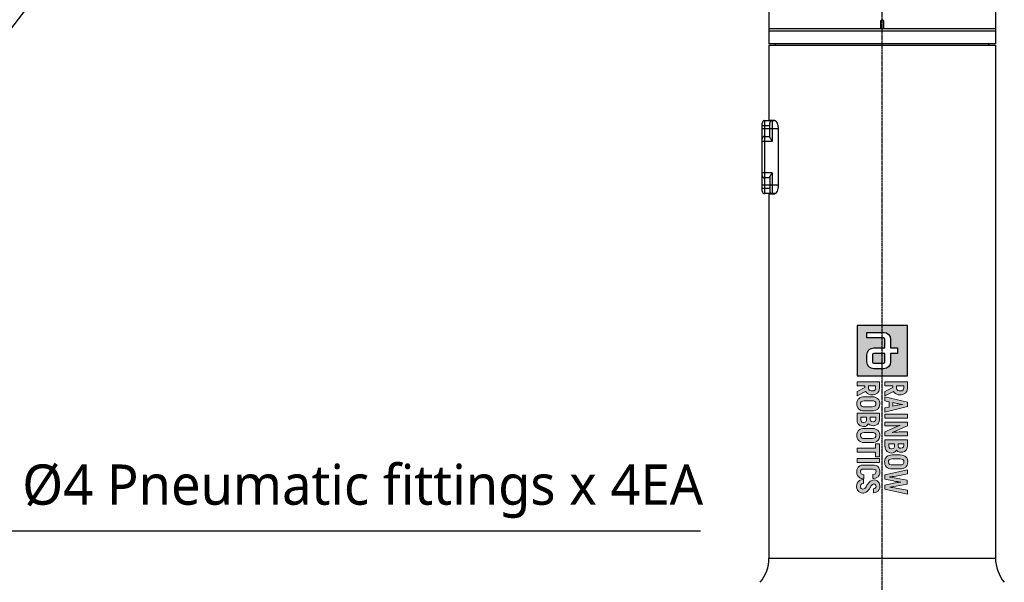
# Model space of a CAD drawing. Header units: millimetres. Extents: x 0 to 4378, y 0 to 2376.
# Tile 169 of 229: x 1936 to 2327, y 1369 to 1593. Entities that reach past the tile are written whole.
import ezdxf

# ---------------------------------------------------------------- set-up
doc = ezdxf.new("R2010")
doc.units = ezdxf.units.MM
doc.header["$LTSCALE"] = 0.2
doc.linetypes.add('CENTER2', pattern=[1.125, 0.75, -0.125, 0.125, -0.125])
doc.layers.add('02_Center Line', color=1, linetype='CENTER2')
doc.styles.add('Rainbow-5.0 Style', font='malgunsl.ttf')
doc.dimstyles.new('Rainbow-5.0 Style', dxfattribs={"dimtxt": 4, "dimasz": 2.5, "dimexe": 1, "dimexo": 1, "dimgap": 1, "dimtad": 1, "dimdsep": 46, "dimtxsty": 'Rainbow-5.0 Style', "dimcen": 0, "dimclrd": 251, "dimclre": 251, "dimclrt": 7, "dimazin": 3, "dimtp": 0.1, "dimtm": 0.1, "dimtfac": 0.61, "dimtmove": 0, "dimatfit": 3, "dimfxl": 1, "dimlwd": -1, "dimlwe": -1, "dimarcsym": 1})

# ---------------------------------------------------------------- blocks, each defined once
blk = doc.blocks.new('A$C6aa9fa92')
h = blk.add_hatch(color=256)
h.dxf.hatch_style = 1
h.paths.add_polyline_path([(7.59, 0), (0, 0), (0, -7.59), (7.59, -7.59)])
edge = h.paths.add_edge_path(flags=16)
edge.add_spline(control_points=[(5.48, -2.53), (6.07, -2.53), (6.54, -3), (6.54, -3.59)], knot_values=[19, 19, 19, 19, 20, 20, 20, 20], degree=3, periodic=0)
edge.add_line((6.54, -3.59), (6.54, -5.06))
edge.add_spline(control_points=[(6.54, -5.06), (6.54, -5.65), (6.07, -6.12), (5.48, -6.12)], knot_values=[4, 4, 4, 4, 5, 5, 5, 5], degree=3, periodic=0)
edge.add_line((5.48, -6.12), (4.43, -6.12))
edge.add_spline(control_points=[(4.43, -6.12), (3.85, -6.12), (3.38, -5.65), (3.38, -5.06)], knot_values=[6, 6, 6, 6, 7, 7, 7, 7], degree=3, periodic=0)
edge.add_line((3.38, -5.06), (3.38, -3.38))
edge.add_line((3.38, -3.38), (2.11, -3.38))
edge.add_spline(control_points=[(2.11, -3.38), (1.99, -3.38), (1.9, -3.47), (1.9, -3.59)], knot_values=[9, 9, 9, 9, 10, 10, 10, 10], degree=3, periodic=0)
edge.add_line((1.9, -3.59), (1.9, -6.12))
edge.add_line((1.9, -6.12), (1.05, -6.12))
edge.add_line((1.05, -6.12), (1.05, -3.59))
edge.add_spline(control_points=[(1.05, -3.59), (1.05, -3), (1.53, -2.53), (2.11, -2.53)], knot_values=[13, 13, 13, 13, 14, 14, 14, 14], degree=3, periodic=0)
edge.add_line((2.11, -2.53), (3.38, -2.53))
edge.add_line((3.38, -2.53), (3.38, -1.48))
edge.add_line((3.38, -1.48), (4.22, -1.48))
edge.add_line((4.22, -1.48), (4.22, -2.53))
edge.add_line((4.22, -2.53), (5.48, -2.53))
edge = h.paths.add_edge_path(flags=0)
edge.add_spline(control_points=[(5.48, -3.38), (5.6, -3.38), (5.7, -3.47), (5.7, -3.59)], knot_values=[6, 6, 6, 6, 7, 7, 7, 7], degree=3, periodic=0)
edge.add_line((5.7, -3.59), (5.7, -5.06))
edge.add_spline(control_points=[(5.7, -5.06), (5.7, -5.18), (5.6, -5.27), (5.48, -5.27)], knot_values=[4, 4, 4, 4, 5, 5, 5, 5], degree=3, periodic=0)
edge.add_line((5.48, -5.27), (4.43, -5.27))
edge.add_spline(control_points=[(4.43, -5.27), (4.31, -5.27), (4.22, -5.18), (4.22, -5.06)], knot_values=[2, 2, 2, 2, 3, 3, 3, 3], degree=3, periodic=0)
edge.add_line((4.22, -5.06), (4.22, -3.38))
edge.add_line((4.22, -3.38), (5.48, -3.38))
at = {"ltscale": 2.5}
h = blk.add_hatch(color=256, dxfattribs=at)
h.dxf.hatch_style = 1
h.paths.add_polyline_path([(10.78, -3.38), (11.4, -3.38), (11.53, -2.76), (12.32, -2.76), (12.45, -3.38), (13.07, -3.38), (12.24, 0), (11.61, 0)])
h.paths.add_polyline_path([(11.65, -2.2), (11.8, -1.48), (11.83, -1.29), (11.88, -1.04), (11.92, -0.69), (11.95, -0.87), (12, -1.18), (12.04, -1.42), (12.06, -1.57), (12.2, -2.2)], flags=16)
h.paths.add_polyline_path([(13.39, -3.38), (13.98, -3.38), (13.98, 0), (13.39, 0)])
h.paths.add_polyline_path([(15.17, -2.35), (15.16, -2.1), (15.16, -1.85), (15.14, -1.6), (15.12, -1.35), (15.1, -1.1), (15.11, -1.09), (15.12, -1.12), (15.18, -1.28), (15.28, -1.54), (15.42, -1.91), (16.07, -3.38), (16.66, -3.38), (16.66, 0), (16.08, 0), (16.08, -1.03), (16.08, -1.25), (16.09, -1.49), (16.11, -1.74), (16.13, -2), (16.16, -2.32), (16.12, -2.21), (16.02, -1.95), (15.96, -1.79), (15.87, -1.59), (15.17, 0), (14.59, 0), (14.59, -3.38), (15.17, -3.38)])
h.paths.add_polyline_path([(17.26, -3.38), (18.27, -3.38), (18.33, -3.37), (18.58, -3.33), (18.8, -3.25), (18.99, -3.1), (19.02, -3.07), (19.15, -2.87), (19.23, -2.65), (19.26, -2.39), (19.23, -2.17), (19.15, -1.94), (19.03, -1.79), (18.83, -1.64), (18.88, -1.6), (19.02, -1.42), (19.11, -1.2), (19.14, -0.94), (19.14, -0.93), (19.11, -0.67), (19.03, -0.45), (18.89, -0.26), (18.72, -0.12), (18.5, -0.03), (18.24, 0), (17.26, 0)])
h.paths.add_polyline_path([(17.85, -2.82), (17.85, -1.94), (18.29, -1.94), (18.53, -2.05), (18.59, -2.14), (18.66, -2.42), (18.58, -2.65), (18.43, -2.77), (18.18, -2.82)], flags=16)
h.paths.add_polyline_path([(17.85, -1.39), (17.85, -0.56), (18.16, -0.56), (18.34, -0.59), (18.49, -0.73), (18.54, -0.97), (18.51, -1.18), (18.38, -1.33), (18.17, -1.39)], flags=16)
h.paths.add_polyline_path([(20.61, -3.43), (20.75, -3.42), (21, -3.38), (21.21, -3.28), (21.39, -3.13), (21.48, -3.01), (21.59, -2.8), (21.65, -2.56), (21.67, -2.29), (21.67, -1.09), (21.66, -0.9), (21.61, -0.65), (21.52, -0.43), (21.39, -0.25), (21.3, -0.17), (21.11, -0.04), (20.87, 0.03), (20.61, 0.05), (20.47, 0.05), (20.22, 0), (20.01, -0.1), (19.83, -0.25), (19.74, -0.37), (19.63, -0.58), (19.57, -0.81), (19.55, -1.09), (19.55, -2.29), (19.56, -2.48), (19.61, -2.73), (19.7, -2.95), (19.83, -3.13), (19.92, -3.21), (20.11, -3.33), (20.34, -3.41)])
h.paths.add_polyline_path([(20.61, -2.86), (20.46, -2.84), (20.29, -2.74), (20.19, -2.56), (20.16, -2.29), (20.16, -1.09), (20.17, -0.9), (20.25, -0.69), (20.4, -0.56), (20.61, -0.52), (20.75, -0.54), (20.92, -0.63), (21.03, -0.82), (21.06, -1.09), (21.06, -2.29), (21.04, -2.47), (20.97, -2.69), (20.82, -2.82)], flags=16)
h.paths.add_polyline_path([(22.89, -2.63), (22.87, -2.63), (22.85, -2.51), (22.82, -2.29), (22.78, -2.02), (22.73, -1.71), (22.42, 0), (21.81, 0), (22.57, -3.38), (23.2, -3.38), (23.48, -2.08), (23.5, -1.99), (23.54, -1.75), (23.58, -1.51), (23.61, -1.25), (23.64, -0.98), (23.66, -0.98), (23.67, -1.08), (23.69, -1.34), (23.73, -1.59), (23.77, -1.84), (23.82, -2.08), (24.1, -3.38), (24.73, -3.38), (25.48, 0), (24.87, 0), (24.57, -1.71), (24.53, -1.93), (24.48, -2.21), (24.45, -2.44), (24.42, -2.63), (24.4, -2.63), (24.39, -2.56), (24.36, -2.38), (24.32, -2.09), (24.26, -1.7), (23.96, -0.05), (23.34, -0.05), (23.04, -1.7), (22.99, -2), (22.94, -2.31), (22.91, -2.52)])
h.paths.add_polyline_path([(21.68, -5.17), (21.73, -4.92), (21.87, -4.78), (22.07, -4.73), (22.2, -4.74), (22.4, -4.85), (22.47, -4.96), (22.52, -5.23), (23.11, -5.23), (23.1, -5.08), (23.05, -4.83), (22.96, -4.61), (22.83, -4.43), (22.77, -4.37), (22.58, -4.25), (22.34, -4.18), (22.08, -4.16), (21.98, -4.16), (21.73, -4.2), (21.51, -4.29), (21.33, -4.43), (21.26, -4.52), (21.15, -4.72), (21.09, -4.96), (21.07, -5.23), (21.07, -6.58), (21.07, -6.72), (21.11, -6.98), (21.2, -7.2), (21.33, -7.37), (21.39, -7.42), (21.58, -7.55), (21.81, -7.63), (22.08, -7.65), (22.19, -7.65), (22.44, -7.61), (22.66, -7.52), (22.84, -7.38), (22.91, -7.3), (23.03, -7.1), (23.1, -6.87), (23.13, -6.59), (22.54, -6.59), (22.51, -6.76), (22.38, -7.01), (22.04, -7.09), (21.83, -7.01), (21.71, -6.84), (21.68, -6.58)])
h.paths.add_polyline_path([(24.01, -5.27), (23.93, -5.04), (24.04, -4.8), (24.29, -4.73), (24.45, -4.76), (24.6, -4.89), (24.65, -5.13), (25.26, -5.13), (25.26, -5.08), (25.22, -4.82), (25.14, -4.6), (25, -4.42), (24.97, -4.39), (24.78, -4.26), (24.55, -4.18), (24.29, -4.16), (24.27, -4.16), (24, -4.19), (23.78, -4.27), (23.6, -4.4), (23.46, -4.56), (23.37, -4.78), (23.33, -5.03), (23.36, -5.23), (23.44, -5.46), (23.52, -5.6), (23.69, -5.78), (23.8, -5.87), (24.01, -6.02), (24.13, -6.1), (24.4, -6.26), (24.61, -6.46), (24.7, -6.74), (24.57, -7.01), (24.28, -7.08), (24.05, -7.03), (23.92, -6.88), (23.87, -6.64), (23.27, -6.64), (23.27, -6.74), (23.32, -6.99), (23.41, -7.21), (23.55, -7.39), (23.6, -7.44), (23.79, -7.56), (24.02, -7.64), (24.29, -7.66), (24.38, -7.66), (24.63, -7.62), (24.85, -7.53), (25.05, -7.38), (25.19, -7.19), (25.28, -6.96), (25.31, -6.71), (25.3, -6.56), (25.24, -6.32), (25.18, -6.22), (25.04, -6.02), (24.97, -5.95), (24.77, -5.8), (24.69, -5.74), (24.48, -5.62), (24.42, -5.58), (24.21, -5.45), (24.19, -5.44)])
h.paths.add_polyline_path([(20.11, -7.59), (20.7, -7.59), (20.7, -4.22), (20.11, -4.22)])
h.paths.add_polyline_path([(18.55, -7.59), (19.15, -7.59), (19.15, -4.79), (19.83, -4.79), (19.83, -4.22), (17.87, -4.22), (17.87, -4.79), (18.55, -4.79)])
h.paths.add_polyline_path([(17.67, -6.51), (17.67, -5.31), (17.66, -5.12), (17.61, -4.87), (17.52, -4.65), (17.39, -4.47), (17.3, -4.39), (17.11, -4.26), (16.88, -4.19), (16.61, -4.16), (16.47, -4.17), (16.22, -4.22), (16.01, -4.32), (15.83, -4.47), (15.74, -4.59), (15.64, -4.79), (15.57, -5.03), (15.55, -5.31), (15.55, -6.51), (15.56, -6.7), (15.61, -6.95), (15.7, -7.17), (15.83, -7.35), (15.92, -7.43), (16.12, -7.55), (16.35, -7.63), (16.61, -7.65), (16.75, -7.65), (17, -7.59), (17.22, -7.5), (17.39, -7.35), (17.49, -7.23), (17.59, -7.02), (17.65, -6.78)])
h.paths.add_polyline_path([(17.05, -6.7), (16.97, -6.91), (16.82, -7.04), (16.61, -7.08), (16.46, -7.06), (16.3, -6.96), (16.2, -6.78), (16.16, -6.51), (16.16, -5.31), (16.18, -5.12), (16.25, -4.91), (16.4, -4.78), (16.61, -4.74), (16.76, -4.76), (16.93, -4.85), (17.03, -5.04), (17.06, -5.31), (17.06, -6.51)], flags=16)
h.paths.add_polyline_path([(14.83, -5.87), (14.88, -5.82), (15.02, -5.65), (15.11, -5.42), (15.14, -5.16), (15.14, -5.16), (15.11, -4.89), (15.03, -4.67), (14.89, -4.48), (14.73, -4.35), (14.51, -4.25), (14.25, -4.22), (13.26, -4.22), (13.26, -7.59), (14.33, -7.59), (14.58, -7.56), (14.8, -7.47), (14.99, -7.33), (15.02, -7.29), (15.16, -7.1), (15.23, -6.87), (15.26, -6.61), (15.24, -6.39), (15.15, -6.16), (15.03, -6.01)])
h.paths.add_polyline_path([(14.33, -6.18), (14.53, -6.28), (14.6, -6.36), (14.66, -6.63), (14.59, -6.87), (14.43, -6.99), (14.19, -7.03), (13.86, -7.03), (13.86, -6.16), (14.18, -6.16)], flags=16)
h.paths.add_polyline_path([(14.18, -5.61), (13.86, -5.61), (13.86, -4.78), (14.16, -4.78), (14.35, -4.82), (14.49, -4.95), (14.54, -5.18), (14.51, -5.39), (14.39, -5.56)], flags=16)
h.paths.add_polyline_path([(12.9, -5.31), (12.89, -5.12), (12.84, -4.87), (12.75, -4.65), (12.62, -4.47), (12.53, -4.39), (12.34, -4.26), (12.1, -4.19), (11.84, -4.16), (11.7, -4.17), (11.45, -4.22), (11.24, -4.32), (11.06, -4.47), (10.97, -4.59), (10.86, -4.79), (10.8, -5.03), (10.78, -5.31), (10.78, -6.51), (10.79, -6.7), (10.84, -6.95), (10.93, -7.17), (11.06, -7.35), (11.15, -7.43), (11.34, -7.55), (11.57, -7.63), (11.84, -7.65), (11.98, -7.65), (12.23, -7.59), (12.44, -7.5), (12.62, -7.35), (12.71, -7.23), (12.82, -7.02), (12.88, -6.78), (12.9, -6.51)])
h.paths.add_polyline_path([(12.29, -6.51), (12.27, -6.7), (12.2, -6.91), (12.05, -7.04), (11.84, -7.08), (11.69, -7.06), (11.53, -6.96), (11.42, -6.78), (11.39, -6.51), (11.39, -5.31), (11.4, -5.12), (11.48, -4.91), (11.63, -4.78), (11.84, -4.74), (11.99, -4.76), (12.16, -4.85), (12.25, -5.04), (12.29, -5.31)], flags=16)
h.paths.add_polyline_path([(10.49, -5.31), (10.48, -5.16), (10.44, -4.91), (10.35, -4.69), (10.22, -4.51), (10.14, -4.44), (9.95, -4.32), (9.72, -4.25), (9.45, -4.22), (8.52, -4.22), (8.52, -7.59), (9.12, -7.59), (9.12, -6.42), (9.39, -6.42), (9.99, -7.59), (10.64, -7.59), (9.96, -6.31), (9.96, -6.31), (10.15, -6.19), (10.3, -6.03), (10.4, -5.83), (10.47, -5.59)])
h.paths.add_polyline_path([(9.87, -5.46), (9.8, -5.68), (9.66, -5.81), (9.44, -5.86), (9.12, -5.86), (9.12, -4.79), (9.53, -4.79), (9.74, -4.88), (9.85, -5.06), (9.88, -5.32)], flags=16)
h.paths.add_polyline_path([(9.96, -2.09), (10.15, -1.97), (10.3, -1.81), (10.4, -1.61), (10.47, -1.37), (10.49, -1.09), (10.48, -0.94), (10.44, -0.69), (10.35, -0.47), (10.22, -0.29), (10.14, -0.22), (9.95, -0.1), (9.72, -0.03), (9.45, 0), (8.52, 0), (8.52, -3.38), (9.12, -3.38), (9.12, -2.2), (9.39, -2.2), (9.99, -3.38), (10.64, -3.38), (9.96, -2.09)])
h.paths.add_polyline_path([(9.66, -1.59), (9.44, -1.64), (9.12, -1.64), (9.12, -0.56), (9.53, -0.56), (9.74, -0.66), (9.85, -0.83), (9.88, -1.09), (9.87, -1.24), (9.8, -1.46)], flags=16)
h = blk.add_hatch(color=256)
h.dxf.hatch_style = 1
edge = h.paths.add_edge_path()
edge.add_spline(control_points=[(4.22, -5.06), (4.22, -5.18), (4.31, -5.27), (4.43, -5.27)], knot_values=[2, 2, 2, 2, 3, 3, 3, 3], degree=3, periodic=0)
edge.add_line((4.43, -5.27), (5.48, -5.27))
edge.add_spline(control_points=[(5.48, -5.27), (5.6, -5.27), (5.7, -5.18), (5.7, -5.06)], knot_values=[4, 4, 4, 4, 5, 5, 5, 5], degree=3, periodic=0)
edge.add_line((5.7, -5.06), (5.7, -3.59))
edge.add_spline(control_points=[(5.7, -3.59), (5.7, -3.47), (5.6, -3.38), (5.48, -3.38)], knot_values=[6, 6, 6, 6, 7, 7, 7, 7], degree=3, periodic=0)
edge.add_line((5.48, -3.38), (4.22, -3.38))
edge.add_line((4.22, -3.38), (4.22, -5.06))
for p, q in [((0, 0), (0, -7.59)), ((7.59, 0), (0, 0)), ((7.59, -7.59), (7.59, 0)), ((3.38, -2.53), (3.38, -1.48)), ((3.38, -1.48), (4.22, -1.48)), ((4.22, -1.48), (4.22, -2.53)), ((2.11, -2.53), (3.38, -2.53)), ((4.22, -2.53), (5.48, -2.53)), ((1.05, -6.12), (1.05, -3.59)), ((1.9, -3.59), (1.9, -6.12)), ((3.38, -3.38), (2.11, -3.38)), ((3.38, -5.06), (3.38, -3.38)), ((5.48, -3.38), (4.22, -3.38)), ((4.22, -3.38), (4.22, -5.06)), ((5.7, -5.06), (5.7, -3.59)), ((6.54, -3.59), (6.54, -5.06)), ((4.43, -5.27), (5.48, -5.27)), ((1.9, -6.12), (1.05, -6.12)), ((5.48, -6.12), (4.43, -6.12)), ((0, -7.59), (7.59, -7.59))]:
    blk.add_line(p, q)
at = {"lineweight": 0}
for points in [[(20.61, 0.05), (20.47, 0.05), (20.22, 0), (20.01, -0.1), (19.83, -0.25), (19.74, -0.37), (19.63, -0.58), (19.57, -0.81), (19.55, -1.09), (19.55, -2.29), (19.56, -2.48), (19.61, -2.73), (19.7, -2.95)], [(21.52, -0.43), (21.39, -0.25), (21.3, -0.17), (21.11, -0.04), (20.87, 0.03), (20.61, 0.05)], [(9.45, 0), (8.52, 0), (8.52, -3.38), (9.12, -3.38), (9.12, -2.2), (9.39, -2.2)], [(9.44, -0.56), (9.56, -0.58), (9.74, -0.66), (9.85, -0.83), (9.88, -1.09), (9.87, -1.24), (9.8, -1.46), (9.66, -1.59), (9.44, -1.64), (9.12, -1.64)], [(9.12, -1.64), (9.12, -0.56), (9.44, -0.56)], [(10.35, -0.47), (10.22, -0.29), (10.14, -0.22), (9.95, -0.1), (9.72, -0.03), (9.45, 0)], [(10.3, -1.81), (10.4, -1.61), (10.47, -1.37), (10.49, -1.09), (10.48, -0.94), (10.44, -0.69), (10.35, -0.47)], [(12.24, 0), (11.61, 0), (10.78, -3.38), (11.4, -3.38), (11.53, -2.76), (12.32, -2.76)], [(11.65, -2.2), (11.78, -1.57), (11.8, -1.51), (11.83, -1.29), (11.88, -1.04), (11.92, -0.74), (11.93, -0.74)], [(11.93, -0.74), (11.95, -0.87), (12, -1.18), (12.04, -1.42), (12.06, -1.57), (12.2, -2.2), (11.65, -2.2)], [(12.32, -2.76), (12.45, -3.38), (13.07, -3.38), (12.24, 0)], [(15.17, 0), (14.59, 0), (14.59, -3.38), (15.17, -3.38), (15.17, -2.35), (15.16, -2.1), (15.16, -1.85), (15.14, -1.6), (15.12, -1.35), (15.1, -1.1), (15.11, -1.09)], [(15.11, -1.09), (15.12, -1.12), (15.18, -1.28), (15.28, -1.54), (15.42, -1.91), (16.07, -3.38)], [(16.15, -2.28), (16.12, -2.21), (16.02, -1.95), (15.96, -1.79), (15.87, -1.59), (15.17, 0)], [(16.07, -3.38), (16.66, -3.38), (16.66, 0)], [(16.66, 0), (16.08, 0), (16.08, -1.03), (16.08, -1.25), (16.09, -1.49), (16.11, -1.74), (16.13, -2), (16.16, -2.26), (16.15, -2.28)], [(18.24, 0), (17.26, 0), (17.26, -3.38), (18.27, -3.38), (18.33, -3.37), (18.58, -3.33), (18.8, -3.25), (18.99, -3.1), (19.02, -3.07), (19.15, -2.87)], [(18.16, -0.56), (18.34, -0.59), (18.49, -0.73), (18.54, -0.97), (18.51, -1.18), (18.38, -1.33), (18.17, -1.39), (17.85, -1.39)], [(17.85, -1.39), (17.85, -0.56), (18.16, -0.56)], [(19.03, -0.45), (18.89, -0.26), (18.72, -0.12), (18.5, -0.03), (18.24, 0)], [(19.15, -1.94), (19.03, -1.79), (18.83, -1.64), (18.88, -1.6), (19.02, -1.42)], [(19.02, -1.42), (19.11, -1.2), (19.14, -0.94), (19.14, -0.93), (19.11, -0.67), (19.03, -0.45)], [(19.7, -2.95), (19.83, -3.13), (19.92, -3.21), (20.11, -3.33), (20.34, -3.41), (20.61, -3.43), (20.75, -3.42), (21, -3.38), (21.21, -3.28), (21.39, -3.13), (21.48, -3.01), (21.59, -2.8), (21.65, -2.56), (21.67, -2.29), (21.67, -1.09), (21.66, -0.9), (21.61, -0.65), (21.52, -0.43)], [(20.61, -2.86), (20.46, -2.84), (20.29, -2.74), (20.19, -2.56), (20.16, -2.29), (20.16, -1.09), (20.17, -0.9), (20.25, -0.69), (20.4, -0.56), (20.61, -0.52)], [(20.61, -0.52), (20.75, -0.54), (20.92, -0.63), (21.03, -0.82), (21.06, -1.09), (21.06, -2.29), (21.04, -2.47), (20.97, -2.69), (20.82, -2.82), (20.61, -2.86)], [(22.42, 0), (21.81, 0), (22.57, -3.38)], [(22.87, -2.63), (22.85, -2.51), (22.82, -2.29), (22.78, -2.02), (22.73, -1.71), (22.42, 0)], [(22.57, -3.38), (23.2, -3.38), (23.48, -2.08), (23.5, -1.99), (23.54, -1.75), (23.58, -1.51), (23.61, -1.25), (23.64, -0.98), (23.66, -0.98)], [(23.96, -0.05), (23.34, -0.05), (23.04, -1.7), (22.99, -2), (22.94, -2.31), (22.91, -2.52), (22.89, -2.63), (22.87, -2.63)], [(23.66, -0.98), (23.67, -1.08), (23.69, -1.34), (23.73, -1.59), (23.77, -1.84), (23.82, -2.08), (24.1, -3.38)], [(24.4, -2.63), (24.39, -2.56), (24.36, -2.38), (24.32, -2.09), (24.26, -1.7), (23.96, -0.05)], [(24.1, -3.38), (24.73, -3.38), (25.48, 0)], [(25.48, 0), (24.87, 0), (24.57, -1.71), (24.53, -1.93), (24.48, -2.21), (24.45, -2.44), (24.42, -2.63), (24.4, -2.63)], [(9.39, -2.2), (9.99, -3.38), (10.64, -3.38), (9.96, -2.09)], [(9.96, -2.09), (9.96, -2.09), (10.15, -1.97), (10.3, -1.81)], [(18.18, -1.94), (18.32, -1.96), (18.53, -2.05), (18.59, -2.14), (18.65, -2.39), (18.65, -2.44), (18.58, -2.65), (18.43, -2.77), (18.18, -2.82), (17.85, -2.82)], [(17.85, -2.82), (17.85, -1.94), (18.18, -1.94)], [(19.15, -2.87), (19.23, -2.65), (19.26, -2.39), (19.23, -2.17), (19.15, -1.94)], [(9.45, -4.22), (8.52, -4.22), (8.52, -7.59), (9.12, -7.59), (9.12, -6.42), (9.39, -6.42)], [(10.35, -4.69), (10.22, -4.51), (10.14, -4.44), (9.95, -4.32), (9.72, -4.25), (9.45, -4.22)], [(11.84, -4.16), (11.7, -4.17), (11.45, -4.22), (11.24, -4.32), (11.06, -4.47), (10.97, -4.59), (10.86, -4.79), (10.8, -5.03), (10.78, -5.31), (10.78, -6.51), (10.79, -6.7), (10.84, -6.95), (10.93, -7.17)], [(12.75, -4.65), (12.62, -4.47), (12.53, -4.39), (12.34, -4.26), (12.1, -4.19), (11.84, -4.16)], [(14.25, -4.22), (13.26, -4.22), (13.26, -7.59), (14.33, -7.59), (14.58, -7.56), (14.8, -7.47), (14.99, -7.33), (15.02, -7.29), (15.16, -7.1)], [(15.03, -4.67), (14.89, -4.48), (14.73, -4.35), (14.51, -4.25), (14.25, -4.22)], [(16.61, -4.16), (16.47, -4.17), (16.22, -4.22), (16.01, -4.32), (15.83, -4.47), (15.74, -4.59), (15.64, -4.79), (15.57, -5.03), (15.55, -5.31), (15.55, -6.51), (15.56, -6.7), (15.61, -6.95), (15.7, -7.17)], [(17.52, -4.65), (17.39, -4.47), (17.3, -4.39), (17.11, -4.26), (16.88, -4.19), (16.61, -4.16)], [(22.08, -4.16), (21.98, -4.16), (21.73, -4.2), (21.51, -4.29), (21.33, -4.43), (21.26, -4.52), (21.15, -4.72)], [(22.07, -4.73), (22.2, -4.74), (22.4, -4.85), (22.47, -4.96), (22.52, -5.23), (23.11, -5.23), (23.1, -5.08), (23.05, -4.83), (22.96, -4.61), (22.83, -4.43), (22.77, -4.37), (22.58, -4.25), (22.34, -4.18), (22.08, -4.16)], [(24.29, -4.16), (24.27, -4.16), (24, -4.19), (23.78, -4.27), (23.6, -4.4), (23.46, -4.56), (23.37, -4.78), (23.33, -5.03), (23.36, -5.23), (23.44, -5.46), (23.52, -5.6), (23.69, -5.78), (23.8, -5.87), (24.01, -6.02), (24.13, -6.1), (24.34, -6.23), (24.41, -6.28), (24.59, -6.44), (24.62, -6.48), (24.69, -6.71), (24.69, -6.77), (24.59, -6.98), (24.54, -7.02), (24.29, -7.08)], [(25.14, -4.6), (25, -4.42), (24.97, -4.39), (24.78, -4.26), (24.55, -4.18), (24.29, -4.16)], [(9.44, -4.79), (9.56, -4.8), (9.74, -4.88), (9.85, -5.06), (9.88, -5.32), (9.87, -5.46), (9.8, -5.68), (9.66, -5.81), (9.44, -5.86), (9.12, -5.86)], [(9.12, -5.86), (9.12, -4.79), (9.44, -4.79)], [(10.3, -6.03), (10.4, -5.83), (10.47, -5.59), (10.49, -5.31), (10.48, -5.16), (10.44, -4.91), (10.35, -4.69)], [(10.93, -7.17), (11.06, -7.35), (11.15, -7.43), (11.34, -7.55), (11.57, -7.63), (11.84, -7.65), (11.98, -7.65), (12.23, -7.59), (12.44, -7.5), (12.62, -7.35), (12.71, -7.23), (12.82, -7.02), (12.88, -6.78), (12.9, -6.51), (12.9, -5.31), (12.89, -5.12), (12.84, -4.87), (12.75, -4.65)], [(11.84, -7.08), (11.69, -7.06), (11.53, -6.96), (11.42, -6.78), (11.39, -6.51), (11.39, -5.31), (11.4, -5.12), (11.48, -4.91), (11.63, -4.78), (11.84, -4.74)], [(11.84, -4.74), (11.99, -4.76), (12.16, -4.85), (12.25, -5.04), (12.29, -5.31), (12.29, -6.51), (12.27, -6.7), (12.2, -6.91), (12.05, -7.04), (11.84, -7.08)], [(14.16, -4.78), (14.35, -4.82), (14.49, -4.95), (14.54, -5.18), (14.51, -5.39), (14.39, -5.56), (14.18, -5.61), (13.86, -5.61)], [(13.86, -5.61), (13.86, -4.78), (14.16, -4.78)], [(15.15, -6.16), (15.03, -6.01), (14.83, -5.87), (14.88, -5.82), (15.02, -5.65)], [(15.02, -5.65), (15.11, -5.42), (15.14, -5.16), (15.14, -5.16), (15.11, -4.89), (15.03, -4.67)], [(15.7, -7.17), (15.83, -7.35), (15.92, -7.43), (16.12, -7.55), (16.35, -7.63), (16.61, -7.65), (16.75, -7.65), (17, -7.59), (17.22, -7.5), (17.39, -7.35), (17.49, -7.23), (17.59, -7.02), (17.65, -6.78), (17.67, -6.51), (17.67, -5.31), (17.66, -5.12), (17.61, -4.87), (17.52, -4.65)], [(16.61, -7.08), (16.46, -7.06), (16.3, -6.96), (16.2, -6.78), (16.16, -6.51), (16.16, -5.31), (16.18, -5.12), (16.25, -4.91), (16.4, -4.78), (16.61, -4.74)], [(16.61, -4.74), (16.76, -4.76), (16.93, -4.85), (17.03, -5.04), (17.06, -5.31), (17.06, -6.51), (17.05, -6.7), (16.97, -6.91), (16.82, -7.04), (16.61, -7.08)], [(21.15, -4.72), (21.09, -4.96), (21.07, -5.23), (21.07, -6.58), (21.07, -6.72), (21.11, -6.98), (21.2, -7.2), (21.33, -7.37), (21.39, -7.42), (21.58, -7.55), (21.81, -7.63), (22.08, -7.65), (22.19, -7.65), (22.44, -7.61), (22.66, -7.52), (22.84, -7.38), (22.91, -7.3), (23.03, -7.1)], [(22.08, -7.08), (22.02, -7.08), (21.83, -7.01), (21.71, -6.84), (21.68, -6.58), (21.68, -5.17), (21.73, -4.92), (21.87, -4.78), (22.07, -4.73)], [(25.19, -7.19), (25.28, -6.96), (25.31, -6.71), (25.3, -6.56), (25.24, -6.32), (25.18, -6.22), (25.04, -6.02), (24.97, -5.95), (24.77, -5.8), (24.69, -5.74), (24.48, -5.62), (24.42, -5.58), (24.21, -5.45), (24.19, -5.44), (24.01, -5.27), (23.93, -5.04), (23.94, -5.03), (24.03, -4.82), (24.05, -4.8), (24.29, -4.73)], [(24.29, -4.73), (24.45, -4.76), (24.6, -4.89), (24.65, -5.13), (25.26, -5.13), (25.26, -5.08), (25.22, -4.82), (25.14, -4.6)], [(9.39, -6.42), (9.99, -7.59), (10.64, -7.59), (9.96, -6.31)], [(9.96, -6.31), (9.96, -6.31), (10.15, -6.19), (10.3, -6.03)], [(14.18, -6.16), (14.33, -6.18), (14.53, -6.28), (14.6, -6.36), (14.66, -6.61), (14.65, -6.66), (14.59, -6.87), (14.43, -6.99), (14.19, -7.03), (13.86, -7.03)], [(13.86, -7.03), (13.86, -6.16), (14.18, -6.16)], [(15.16, -7.1), (15.23, -6.87), (15.26, -6.61), (15.24, -6.39), (15.15, -6.16)], [(23.13, -6.59), (22.54, -6.59), (22.51, -6.76), (22.41, -6.96), (22.32, -7.02), (22.08, -7.08)], [(23.03, -7.1), (23.1, -6.87), (23.13, -6.59)], [(23.87, -6.64), (23.27, -6.64), (23.27, -6.74), (23.32, -6.99), (23.41, -7.21), (23.55, -7.39), (23.6, -7.44), (23.79, -7.56), (24.02, -7.64), (24.29, -7.66), (24.38, -7.66), (24.63, -7.62), (24.85, -7.53), (25.03, -7.39), (25.05, -7.38), (25.19, -7.19)], [(24.29, -7.08), (24.27, -7.08), (24.05, -7.03), (23.92, -6.88), (23.87, -6.64)]]:
    blk.add_lwpolyline(points, dxfattribs=at)
for points in [[(13.39, 0), (13.98, 0), (13.98, -3.38), (13.39, -3.38), (13.39, 0)], [(19.83, -4.22), (17.87, -4.22), (17.87, -4.79), (18.55, -4.79), (18.55, -7.59), (19.15, -7.59), (19.15, -4.79), (19.83, -4.79)], [(20.11, -4.22), (20.7, -4.22), (20.7, -7.59), (20.11, -7.59), (20.11, -4.22)]]:
    blk.add_lwpolyline(points, close=True, dxfattribs=at)
for points in [[(1.05, -3.59), (1.05, -3), (1.53, -2.53), (2.11, -2.53)], [(5.48, -2.53), (6.07, -2.53), (6.54, -3), (6.54, -3.59)], [(2.11, -3.38), (1.99, -3.38), (1.9, -3.47), (1.9, -3.59)], [(5.7, -3.59), (5.7, -3.47), (5.6, -3.38), (5.48, -3.38)], [(4.43, -6.12), (3.85, -6.12), (3.38, -5.65), (3.38, -5.06)], [(4.22, -5.06), (4.22, -5.18), (4.31, -5.27), (4.43, -5.27)], [(6.54, -5.06), (6.54, -5.65), (6.07, -6.12), (5.48, -6.12)], [(5.48, -5.27), (5.6, -5.27), (5.7, -5.18), (5.7, -5.06)]]:
    blk.add_open_spline(points, degree=3)
blk = doc.blocks.new('A$C56001a60')
for p, q in [((-45, 968.89), (-45, 923.5)), ((45, 968.86), (45, 923.5)), ((-0.5, 929.5), (-0.5, 932.5)), ((0.5, 932.5), (0.5, 929.5)), ((45, 929.5), (-45, 929.5)), ((45, 928.5), (-45, 928.5)), ((45, 923.5), (-45, 923.5)), ((-42.39, 923), (-42.4, 923.5)), ((42.39, 923), (42.4, 923.5)), ((-45, 923), (45, 923)), ((-45, 923), (-45, 893)), ((45, 923), (45, 719.1)), ((-46.7, 892.95), (-42.45, 892.95)), ((-46.7, 863.95), (-46.7, 892.95)), ((-42.65, 893), (-45, 893)), ((-43.7, 892.95), (-43.7, 884.7)), ((-47.7, 864.95), (-47.7, 891.95)), ((-44.7, 890.95), (-47.7, 890.95)), ((-41.37, 889.65), (-47.7, 889.65)), ((-44.7, 886.43), (-44.7, 891.95)), ((-41.37, 889.65), (-41.37, 867.25)), ((-43.7, 884.7), (-47.7, 884.7)), ((-46.7, 886.7), (-44.7, 886.7)), ((-43.7, 872.2), (-47.7, 872.2)), ((-44.7, 870.2), (-46.7, 870.2)), ((-44.7, 870.47), (-44.7, 864.95)), ((-43.7, 872.2), (-43.7, 863.95)), ((-41.37, 867.25), (-47.7, 867.25)), ((-44.7, 865.95), (-47.7, 865.95)), ((-42.45, 863.95), (-46.7, 863.95)), ((-45, 863.9), (-42.65, 863.9)), ((-45, 863.9), (-45, 719.1)), ((-45, 719.1), (45, 719.1))]:
    blk.add_line(p, q)
for centre, radius, start, end in [((-46.7, 891.95), 1, 90, 180), ((-43.7, 891.95), 1, 90, 180), ((-46.7, 885.7), 1, 90, 180), ((-46.7, 871.2), 1, 180, 270), ((-46.7, 864.95), 1, 180, 270), ((-43.7, 864.95), 1, 180, 270), ((-60, 719.1), 15, 320, 0), ((60, 719.1), 15, 180, 220)]:
    blk.add_arc(centre, radius, start, end)
for points, knots in [([(-0.5, 932.5), (-0.5, 932.56), (-0.49, 932.63), (-0.44, 932.75), (-0.4, 932.81), (-0.31, 932.9), (-0.25, 932.94), (-0.13, 932.99), (-0.06, 933), (0, 933)], [0, 0, 0, 0, 0.0188345, 0.0188345, 0.037669, 0.037669, 0.0565035, 0.0565035, 0.075338, 0.075338, 0.075338, 0.075338]), ([(0, 933), (0.06, 933), (0.13, 932.99), (0.25, 932.94), (0.31, 932.9), (0.4, 932.81), (0.44, 932.75), (0.49, 932.63), (0.5, 932.56), (0.5, 932.5)], [0.075338, 0.075338, 0.075338, 0.075338, 0.09417251, 0.09417251, 0.11300701, 0.11300701, 0.13184151, 0.13184151, 0.15067601, 0.15067601, 0.15067601, 0.15067601]), ([(-42.65, 893), (-42.51, 893), (-42.35, 892.91), (-42.04, 892.56), (-41.89, 892.3), (-41.65, 891.7), (-41.55, 891.33), (-41.41, 890.52), (-41.37, 890.07), (-41.37, 889.65)], [-0.5221756, -0.5221756, -0.5221756, -0.5221756, -0.3871702, -0.3871702, -0.2521649, -0.2521649, -0.1260824, -0.1260824, 0, 0, 0, 0]), ([(-44.7, 886.43), (-44.7, 886.36), (-44.67, 886.26), (-44.58, 886.05), (-44.52, 885.93), (-44.35, 885.65), (-44.23, 885.46), (-43.97, 885.08), (-43.83, 884.88), (-43.7, 884.7)], [0.5344454, 0.5344454, 0.5344454, 0.5344454, 0.5797861, 0.5797861, 0.6251268, 0.6251268, 0.6916556, 0.6916556, 0.7581844, 0.7581844, 0.7581844, 0.7581844]), ([(-44.7, 870.47), (-44.7, 870.54), (-44.67, 870.64), (-44.58, 870.85), (-44.52, 870.97), (-44.35, 871.25), (-44.23, 871.44), (-43.97, 871.82), (-43.83, 872.02), (-43.7, 872.2)], [-0.223739, -0.223739, -0.223739, -0.223739, -0.1783983, -0.1783983, -0.1330576, -0.1330576, -0.0665288, -0.0665288, 0, 0, 0, 0]), ([(-41.37, 867.25), (-41.37, 866.83), (-41.41, 866.38), (-41.55, 865.57), (-41.65, 865.2), (-41.89, 864.6), (-42.04, 864.34), (-42.35, 863.99), (-42.51, 863.9), (-42.65, 863.9)], [0, 0, 0, 0, 0.1260824, 0.1260824, 0.2521649, 0.2521649, 0.3871702, 0.3871702, 0.5221756, 0.5221756, 0.5221756, 0.5221756])]:
    blk.add_open_spline(points, degree=3, knots=knots)
at = {"layer": '02_Center Line'}
blk.add_line((0, -10), (0, 1155), dxfattribs=at)
at = {"ltscale": 2.5, "xscale": 2.633687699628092, "yscale": 2.633687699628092, "zscale": 2.633687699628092, "rotation": 270}
blk.add_blockref('A$C6aa9fa92', (10, 811.57), dxfattribs=at)

msp = doc.modelspace()

# ---------------------------------------------------------------- block references
msp.add_blockref('A$C56001a60', (2278.432, 659.684))

# ---------------------------------------------------------------- texts
at = {"color": 7, "insert": (1936.73, 1394.597), "char_height": 16, "attachment_point": 7, "style": 'Rainbow-5.0 Style'}
msp.add_mtext('%%C4 Pneumatic fittings x 4EA', dxfattribs=at)

# ---------------------------------------------------------------- leaders
at = {"annotation_type": 0, "has_hookline": 1, "hookline_direction": 0}
for points, override, text_width in [([(1685.773, 1495.4), (1972.745, 1641.648), (1985.245, 1641.648)], {"dimscale": 5, "dimgap": 1, "dimtad": 1}, 99.666), ([(1676.073, 1531.634), (1919.23, 1389.597), (1931.73, 1389.597)], {"dimscale": 5}, 269.553)]:
    msp.add_leader(points, dimstyle='Rainbow-5.0 Style', override=override, dxfattribs=dict(at, text_width=text_width))
msp.add_leader([(1685.773, 1269.384), (1972.745, 1641.648)], dimstyle='Rainbow-5.0 Style', override={"dimscale": 5, "dimgap": 1, "dimtad": 1})

doc.saveas('drawing.dxf')
